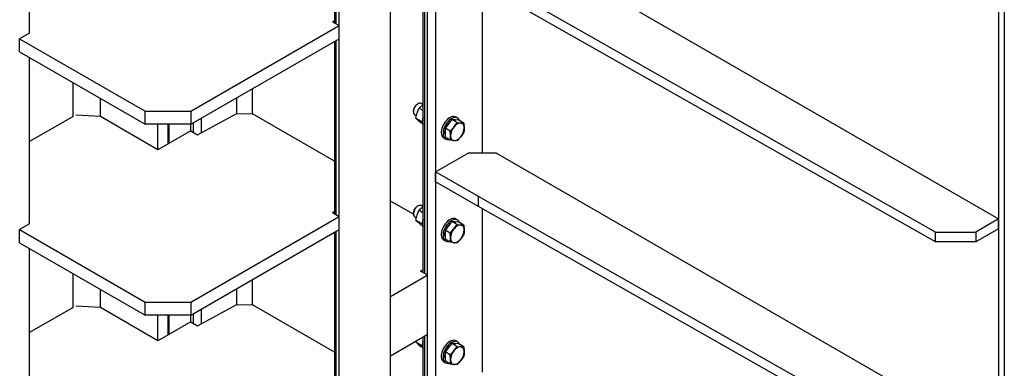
# Model space of a CAD drawing. Header units: millimetres. Extents: x 0 to 25230, y 0 to 17820.
# Tile 21 of 214: x 7144 to 8365, y 7662 to 8095. Entities that reach past the tile are written whole.
import ezdxf

# ---------------------------------------------------------------- set-up
doc = ezdxf.new("R2010")
doc.units = ezdxf.units.MM
doc.linetypes.add('SLD-Sólida', pattern=[0])
doc.layers.add('REFERÊNCIAS', color=9, linetype='SLD-Sólida')

msp = doc.modelspace()

# ---------------------------------------------------------------- linework, layer by layer
at = {"layer": 'REFERÊNCIAS', "linetype": 'SLD-Sólida', "lineweight": 25, "ltscale": 30}
for p, q in [((7603.6, 7260.9), (7603.6, 8785.4)), ((7539.9, 7224.1), (7539.9, 8748.6)), ((7648.9, 8589.5), (7648.9, 7408.2)), ((7659.5, 8583.4), (7659.5, 7402.1)), ((7643.9, 8354.2), (7643.9, 7780.9)), ((7646, 7779.8), (7646, 8355.4)), ((7534.3, 8304.5), (7534.3, 8090.5)), ((7536.4, 8089.3), (7536.4, 8305.6)), ((7156.3, 8078), (7156.3, 8284.2)), ((8364.5, 8251.6), (8364.5, 7506.4)), ((8364.5, 8251.5), (8364.5, 7496.9)), ((8357.5, 8247.4), (8357.5, 7492.8)), ((7735.2, 8206.5), (8357.5, 7847.3)), ((8279.3, 7831), (7712.6, 8152.7)), ((8279.3, 7818.8), (7712.6, 8140.4)), ((7717.5, 7928.9), (7717.5, 8137.6)), ((7717.5, 7928.9), (7717.5, 8137.6)), ((7531.6, 8092), (7534.3, 8093.7)), ((7356.1, 7981.1), (7539.9, 8087.2)), ((7531.6, 8092), (7539.9, 8087.2)), ((7539.9, 8070.9), (7539.9, 8087.2)), ((7156.3, 8078), (7143.9, 8070.9)), ((7143.9, 8070.9), (7299.5, 7981.1)), ((7143.9, 8054.6), (7143.9, 8070.9)), ((7356.1, 7964.8), (7539.9, 8070.9)), ((7536.4, 7852.5), (7536.4, 8068.8)), ((7534.3, 8067.7), (7534.3, 7853.7)), ((7143.9, 8054.6), (7299.5, 7964.8)), ((7156.3, 7841.2), (7156.3, 8047.4)), ((7210.1, 7974.3), (7210.1, 8016.4)), ((7432.4, 7977.8), (7432.4, 8008.8)), ((7244, 7974.3), (7244, 7996.8)), ((7413, 7978), (7413, 7997.6)), ((7637.6, 7990.2), (7636.9, 7989.8)), ((7643.5, 7988.7), (7639, 7984.9)), ((7639, 7984.9), (7643.9, 7982.1)), ((7643.9, 7989.2), (7641.6, 7990.6)), ((7643.9, 7989), (7643.5, 7988.7)), ((7210.1, 7974.3), (7156.3, 7943.3)), ((7244, 7974.3), (7213.4, 7975.9)), ((7315.4, 7933.1), (7244, 7974.3)), ((7299.5, 7981.1), (7356.1, 7981.1)), ((7299.5, 7964.8), (7299.5, 7981.1)), ((7356.1, 7981.1), (7356.1, 7964.8)), ((7364.4, 7951.7), (7413, 7978)), ((7369.4, 7954.4), (7369.4, 7972.4)), ((7413, 7978), (7432.4, 7977.8)), ((7534.3, 7919), (7432.4, 7977.8)), ((7632, 7981.2), (7632, 7980.4)), ((7633.6, 7976.7), (7635.9, 7975.4)), ((7635.2, 7972.3), (7636.7, 7978.8)), ((7635.2, 7972.3), (7643.2, 7967.7)), ((7635.2, 7972.3), (7637.8, 7969.8)), ((7679.7, 7970.7), (7675.4, 7965.4)), ((7686.2, 7966.9), (7679.7, 7970.7)), ((7683.9, 7970.3), (7679.7, 7970.7)), ((7686.8, 7972.5), (7684.7, 7973.8)), ((7356.1, 7964.8), (7299.5, 7964.8)), ((7315.4, 7933.1), (7315.4, 7964.8)), ((7327.8, 7940.2), (7327.8, 7964.8)), ((7329.2, 7941.1), (7329.2, 7964.8)), ((7356.1, 7956.6), (7356.1, 7964.8)), ((7359.6, 7954.5), (7359.6, 7966.8)), ((7637.8, 7969.8), (7641.2, 7966.8)), ((7641.2, 7966.8), (7643.5, 7965.5)), ((7675.4, 7965.4), (7671.2, 7960.1)), ((7677.7, 7956.4), (7671.2, 7960.1)), ((7671.2, 7960.1), (7671.2, 7954.4)), ((7677.7, 7956.4), (7682.3, 7961.4)), ((7682.3, 7961.4), (7686.2, 7966.9)), ((7688.2, 7969.9), (7683.9, 7970.3)), ((7686.2, 7966.9), (7690.8, 7966.3)), ((7694.7, 7966.2), (7688.2, 7969.9)), ((7690.8, 7966.3), (7694.7, 7966.2)), ((7694.7, 7966.2), (7695, 7960.3)), ((7356.1, 7956.6), (7315.4, 7933.1)), ((7356.1, 7956.6), (7364.4, 7951.7)), ((7669.7, 7947.8), (7671.8, 7946.6)), ((7671.2, 7954.4), (7671.2, 7948.8)), ((7677.7, 7945), (7671.2, 7948.8)), ((7678.1, 7950.5), (7677.7, 7956.4)), ((7690.8, 7949.4), (7686.2, 7944.3)), ((7694.7, 7954.8), (7690.8, 7949.4)), ((7682.3, 7944.5), (7677.7, 7945)), ((7686.2, 7944.3), (7682.3, 7944.5)), ((7659.5, 7905.7), (7699.8, 7928.9)), ((7735.2, 7928.9), (7699.8, 7928.9)), ((7735.2, 7928.9), (8357.5, 7569.7)), ((7712.6, 7875), (7659.5, 7905.7)), ((7659.5, 7893.4), (7659.5, 7905.7)), ((7712.6, 7862.8), (7659.5, 7893.4)), ((8279.3, 7553.4), (7712.6, 7875)), ((7712.6, 7862.8), (7712.6, 7875)), ((7632, 7853.2), (7603.6, 7869.6)), ((7637.6, 7863.6), (7636.9, 7863.2)), ((7643.5, 7862.1), (7639, 7858.4)), ((7643.9, 7862.7), (7641.6, 7864)), ((7643.9, 7862.4), (7643.5, 7862.1)), ((8279.3, 7541.1), (7712.6, 7862.8)), ((7356.1, 7744.3), (7539.9, 7850.4)), ((7531.6, 7855.2), (7534.3, 7856.9)), ((7531.6, 7855.2), (7539.9, 7850.4)), ((7539.9, 7834.1), (7539.9, 7850.4)), ((7632, 7854.6), (7632, 7853.8)), ((7633.6, 7850.1), (7635.9, 7848.8)), ((7635.2, 7845.8), (7636.7, 7852.3)), ((7639, 7858.4), (7643.9, 7855.5)), ((7717.5, 7657.4), (7717.5, 7860)), ((7717.5, 7657.4), (7717.5, 7860)), ((7156.3, 7841.2), (7143.9, 7834.1)), ((7635.2, 7845.8), (7643.2, 7841.2)), ((7635.2, 7845.8), (7637.8, 7843.2)), ((7637.8, 7843.2), (7641.2, 7840.2)), ((7641.2, 7840.2), (7643.5, 7838.9)), ((7675.4, 7838.8), (7671.2, 7833.5)), ((7679.7, 7844.1), (7675.4, 7838.8)), ((7686.2, 7840.3), (7679.7, 7844.1)), ((7683.9, 7843.7), (7679.7, 7844.1)), ((7682.3, 7834.9), (7686.2, 7840.3)), ((7688.2, 7843.3), (7683.9, 7843.7)), ((7686.8, 7846), (7684.7, 7847.2)), ((7686.2, 7840.3), (7690.8, 7839.8)), ((7694.7, 7839.6), (7688.2, 7843.3)), ((7690.8, 7839.8), (7694.7, 7839.6)), ((7694.7, 7839.6), (7695, 7833.7)), ((8357.5, 7847.3), (8329.2, 7831)), ((8357.5, 7835.1), (8357.5, 7847.3)), ((7143.9, 7834.1), (7299.5, 7744.3)), ((7143.9, 7817.8), (7143.9, 7834.1)), ((7356.1, 7728), (7539.9, 7834.1)), ((7534.3, 7830.9), (7534.3, 7616.9)), ((7536.4, 7615.7), (7536.4, 7832)), ((7677.7, 7829.8), (7671.2, 7833.5)), ((7671.2, 7833.5), (7671.2, 7827.9)), ((7671.2, 7827.9), (7671.2, 7822.2)), ((7677.7, 7829.8), (7682.3, 7834.9)), ((7678.1, 7823.9), (7677.7, 7829.8)), ((7694.7, 7828.3), (7690.8, 7822.8)), ((8279.3, 7831), (8329.2, 7831)), ((8279.3, 7818.8), (8279.3, 7831)), ((8357.5, 7835.1), (8329.2, 7818.8)), ((8329.2, 7831), (8329.2, 7818.8)), ((7143.9, 7817.8), (7299.5, 7728)), ((7669.7, 7821.2), (7671.8, 7820)), ((7677.7, 7818.5), (7671.2, 7822.2)), ((7682.3, 7817.9), (7677.7, 7818.5)), ((7686.2, 7817.7), (7682.3, 7817.9)), ((7690.8, 7822.8), (7686.2, 7817.7)), ((8329.2, 7818.8), (8279.3, 7818.8)), ((7156.3, 7604.4), (7156.3, 7810.6)), ((7210.1, 7737.5), (7210.1, 7779.6)), ((7603.6, 7751.2), (7648.9, 7777.4)), ((7641, 7782.6), (7643.9, 7784.4)), ((7648.9, 7778.1), (7641, 7782.6)), ((7432.4, 7741), (7432.4, 7772.1)), ((7244, 7737.5), (7244, 7760)), ((7413, 7741.2), (7413, 7760.8)), ((7603.6, 7677.7), (7603.6, 7751.2)), ((7244, 7737.5), (7213.4, 7739.1)), ((7299.5, 7744.3), (7356.1, 7744.3)), ((7299.5, 7728), (7299.5, 7744.3)), ((7356.1, 7744.3), (7356.1, 7728)), ((7364.4, 7714.9), (7413, 7741.2)), ((7413, 7741.2), (7432.4, 7741)), ((7534.3, 7682.2), (7432.4, 7741)), ((7210.1, 7737.5), (7156.3, 7706.5)), ((7315.4, 7696.3), (7244, 7737.5)), ((7356.1, 7728), (7299.5, 7728)), ((7315.4, 7696.3), (7315.4, 7728)), ((7327.8, 7703.4), (7327.8, 7728)), ((7329.2, 7704.3), (7329.2, 7728)), ((7356.1, 7719.8), (7356.1, 7728)), ((7359.6, 7717.7), (7359.6, 7730)), ((7369.4, 7717.6), (7369.4, 7735.6)), ((7356.1, 7719.8), (7315.4, 7696.3)), ((7356.1, 7719.8), (7364.4, 7714.9)), ((7603.6, 7677.7), (7648.9, 7703.9)), ((7646, 7289.5), (7646, 7702.2)), ((7635.2, 7694.7), (7635.6, 7696.2)), ((7635.2, 7694.7), (7643.2, 7690.1)), ((7635.2, 7694.7), (7637.8, 7692.1)), ((7637.8, 7692.1), (7641.2, 7689.2)), ((7643.9, 7701), (7643.9, 7292.3)), ((7679.7, 7693), (7675.4, 7687.8)), ((7686.2, 7689.3), (7679.7, 7693)), ((7683.9, 7692.7), (7679.7, 7693)), ((7688.2, 7692.3), (7683.9, 7692.7)), ((7686.8, 7694.9), (7684.7, 7696.1)), ((7694.7, 7688.5), (7688.2, 7692.3)), ((7641.2, 7689.2), (7643.5, 7687.8)), ((7675.4, 7687.8), (7671.2, 7682.5)), ((7677.7, 7678.7), (7671.2, 7682.5)), ((7671.2, 7682.5), (7671.2, 7676.8)), ((7677.7, 7678.7), (7682.3, 7683.8)), ((7678.1, 7672.9), (7677.7, 7678.7)), ((7682.3, 7683.8), (7686.2, 7689.3)), ((7686.2, 7689.3), (7690.8, 7688.7)), ((7690.8, 7688.7), (7694.7, 7688.5)), ((7694.7, 7688.5), (7695, 7682.7)), ((7669.7, 7670.2), (7671.8, 7668.9)), ((7671.2, 7676.8), (7671.2, 7671.2)), ((7677.7, 7667.4), (7671.2, 7671.2)), ((7682.3, 7666.8), (7677.7, 7667.4)), ((7686.2, 7666.7), (7682.3, 7666.8)), ((7690.8, 7671.7), (7686.2, 7666.7)), ((7694.7, 7677.2), (7690.8, 7671.7))]:
    msp.add_line(p, q, dxfattribs=at)
at = {"layer": 'REFERÊNCIAS', "linetype": 'SLD-Sólida', "lineweight": 25, "ltscale": 30, "flags": 128}
for points in [[(7641.6, 7990.6), (7641.3, 7990.7), (7640.3, 7990.9), (7639.1, 7990.8), (7637.9, 7990.3), (7636.7, 7989.5), (7635.5, 7988.5), (7634.4, 7987.2), (7633.5, 7985.8), (7632.8, 7984.2), (7632.3, 7982.6), (7632, 7981.1), (7632, 7979.7), (7632.3, 7978.5), (7632.8, 7977.5), (7633.5, 7976.8), (7633.6, 7976.7)], [(7684.7, 7973.8), (7683.6, 7974.2), (7682.3, 7974.5), (7680.8, 7974.4), (7679.2, 7974), (7677.6, 7973.2), (7676, 7972.2), (7674.4, 7971), (7672.9, 7969.4), (7671.5, 7967.7), (7670.2, 7965.8), (7669, 7963.8), (7668.1, 7961.8), (7667.4, 7959.7), (7666.9, 7957.6), (7666.6, 7955.6), (7666.6, 7953.7), (7666.9, 7952), (7667.4, 7950.5), (7668.1, 7949.2), (7669, 7948.3), (7669.7, 7947.8)], [(7689.4, 7969.2), (7688.8, 7970.5), (7688, 7971.6), (7687, 7972.5), (7685.8, 7973), (7684.4, 7973.2), (7682.9, 7973.1), (7681.4, 7972.7), (7679.7, 7972), (7678.1, 7971), (7676.5, 7969.7), (7675, 7968.2), (7673.6, 7966.5), (7672.3, 7964.6), (7671.2, 7962.6), (7670.2, 7960.5), (7669.5, 7958.4), (7669, 7956.4), (7668.8, 7954.4), (7668.8, 7952.5), (7669, 7950.8), (7669.5, 7949.3), (7670.2, 7948), (7671.2, 7947), (7672.3, 7946.3), (7673.6, 7945.9), (7675, 7945.9), (7676, 7946)], [(7682.2, 7970.4), (7683.6, 7970.5), (7684.8, 7970.2)], [(7690.8, 7966.3), (7689.8, 7966.3), (7688.7, 7966.1), (7687.6, 7965.7), (7686.5, 7965.2), (7685.4, 7964.5), (7684.3, 7963.6), (7683.3, 7962.6), (7682.3, 7961.4)], [(7695, 7960.3), (7694.9, 7961.5), (7694.7, 7962.7), (7694.4, 7963.7), (7693.9, 7964.5), (7693.3, 7965.2), (7692.5, 7965.8), (7691.7, 7966.1), (7690.8, 7966.3)], [(7670.9, 7954.6), (7671, 7956.4), (7671.2, 7957.6)], [(7671.2, 7952.1), (7671, 7953), (7670.9, 7954.6)], [(7678.1, 7950.5), (7678.1, 7949.3), (7678.3, 7948.1), (7678.7, 7947.1), (7679.2, 7946.3), (7679.8, 7945.5), (7680.5, 7945), (7681.4, 7944.6), (7682.3, 7944.5)], [(7682.3, 7944.5), (7683.3, 7944.5), (7684.3, 7944.7), (7685.4, 7945), (7686.5, 7945.6), (7687.6, 7946.3), (7688.7, 7947.2), (7689.8, 7948.2), (7690.8, 7949.4)], [(7641.6, 7864), (7641.3, 7864.2), (7640.3, 7864.4), (7639.1, 7864.2), (7637.9, 7863.8), (7636.7, 7863), (7635.5, 7861.9), (7634.4, 7860.6), (7633.5, 7859.2), (7632.8, 7857.6), (7632.3, 7856.1), (7632, 7854.5), (7632, 7853.1), (7632.3, 7851.9), (7632.8, 7850.9), (7633.5, 7850.2), (7633.6, 7850.1)], [(7684.7, 7847.2), (7683.6, 7847.7), (7682.3, 7847.9), (7680.8, 7847.8), (7679.2, 7847.4), (7677.6, 7846.7), (7676, 7845.7), (7674.4, 7844.4), (7672.9, 7842.9), (7671.5, 7841.2), (7670.2, 7839.3), (7669, 7837.3), (7668.1, 7835.2), (7667.4, 7833.1), (7666.9, 7831), (7666.6, 7829), (7666.6, 7827.2), (7666.9, 7825.5), (7667.4, 7824), (7668.1, 7822.7), (7669, 7821.7), (7669.7, 7821.2)], [(7689.4, 7842.6), (7688.8, 7843.9), (7688, 7845), (7687, 7845.9), (7685.8, 7846.4), (7684.4, 7846.7), (7682.9, 7846.6), (7681.4, 7846.2), (7679.7, 7845.5), (7678.1, 7844.4), (7676.5, 7843.2), (7675, 7841.7), (7673.6, 7839.9), (7672.3, 7838.1), (7671.2, 7836.1), (7670.2, 7834), (7669.5, 7831.9), (7669, 7829.8), (7668.8, 7827.8), (7668.8, 7825.9), (7669, 7824.2), (7669.5, 7822.7), (7670.2, 7821.5), (7671.2, 7820.5), (7672.3, 7819.8), (7673.6, 7819.4), (7675, 7819.3), (7676, 7819.4)], [(7682.2, 7843.9), (7683.6, 7843.9), (7684.8, 7843.6)], [(7690.8, 7839.8), (7689.8, 7839.8), (7688.7, 7839.6), (7687.6, 7839.2), (7686.5, 7838.6), (7685.4, 7837.9), (7684.3, 7837), (7683.3, 7836), (7682.3, 7834.9)], [(7695, 7833.7), (7694.9, 7835), (7694.7, 7836.1), (7694.4, 7837.1), (7693.9, 7838), (7693.3, 7838.7), (7692.5, 7839.2), (7691.7, 7839.6), (7690.8, 7839.8)], [(7670.9, 7828.1), (7671, 7829.9), (7671.2, 7831.1)], [(7671.2, 7825.5), (7671, 7826.5), (7670.9, 7828.1)], [(7678.1, 7823.9), (7678.1, 7822.7), (7678.3, 7821.6), (7678.7, 7820.6), (7679.2, 7819.7), (7679.8, 7819), (7680.5, 7818.4), (7681.4, 7818.1), (7682.3, 7817.9)], [(7682.3, 7817.9), (7683.3, 7817.9), (7684.3, 7818.1), (7685.4, 7818.5), (7686.5, 7819), (7687.6, 7819.8), (7688.7, 7820.6), (7689.8, 7821.6), (7690.8, 7822.8)], [(7684.7, 7696.1), (7683.6, 7696.6), (7682.3, 7696.8), (7680.8, 7696.7), (7679.2, 7696.3), (7677.6, 7695.6), (7676, 7694.6), (7674.4, 7693.3), (7672.9, 7691.8), (7671.5, 7690.1), (7670.2, 7688.2), (7669, 7686.2), (7668.1, 7684.1), (7667.4, 7682), (7666.9, 7680), (7666.6, 7678), (7666.6, 7676.1), (7666.9, 7674.4), (7667.4, 7672.9), (7668.1, 7671.6), (7669, 7670.6), (7669.7, 7670.2)], [(7689.4, 7691.6), (7688.8, 7692.8), (7688, 7694), (7687, 7694.8), (7685.8, 7695.4), (7684.4, 7695.6), (7682.9, 7695.5), (7681.4, 7695.1), (7679.7, 7694.4), (7678.1, 7693.4), (7676.5, 7692.1), (7675, 7690.6), (7673.6, 7688.9), (7672.3, 7687), (7671.2, 7685), (7670.2, 7682.9), (7669.5, 7680.8), (7669, 7678.8), (7668.8, 7676.8), (7668.8, 7674.9), (7669, 7673.2), (7669.5, 7671.7), (7670.2, 7670.4), (7671.2, 7669.4), (7672.3, 7668.7), (7673.6, 7668.3), (7675, 7668.2), (7676, 7668.4)], [(7682.2, 7692.8), (7683.6, 7692.9), (7684.8, 7692.6)], [(7670.9, 7677), (7671, 7678.8), (7671.2, 7680)], [(7690.8, 7688.7), (7689.8, 7688.7), (7688.7, 7688.5), (7687.6, 7688.1), (7686.5, 7687.6), (7685.4, 7686.8), (7684.3, 7686), (7683.3, 7684.9), (7682.3, 7683.8)], [(7695, 7682.7), (7694.9, 7683.9), (7694.7, 7685), (7694.4, 7686), (7693.9, 7686.9), (7693.3, 7687.6), (7692.5, 7688.2), (7691.7, 7688.5), (7690.8, 7688.7)], [(7671.2, 7674.4), (7671, 7675.4), (7670.9, 7677)], [(7678.1, 7672.9), (7678.1, 7671.6), (7678.3, 7670.5), (7678.7, 7669.5), (7679.2, 7668.6), (7679.8, 7667.9), (7680.5, 7667.4), (7681.4, 7667), (7682.3, 7666.8)], [(7682.3, 7666.8), (7683.3, 7666.8), (7684.3, 7667), (7685.4, 7667.4), (7686.5, 7668), (7687.6, 7668.7), (7688.7, 7669.6), (7689.8, 7670.6), (7690.8, 7671.7)]]:
    msp.add_lwpolyline(points, dxfattribs=at)
at = {"layer": 'REFERÊNCIAS', "linetype": 'SLD-Sólida', "lineweight": 25, "ltscale": 900}
for centre, radius, start, end in [((7642.6, 7980.7), 10.7, 122.4004, 177.605), ((7656.9, 7968.6), 13.7, 160.6282, 199.3718), ((7689.8, 7953.6), 19, 129.3788, 153.032), ((7696.4, 7949.6), 18.4, 140.2279, 177.3607), ((7676.6, 7961.1), 18.4, 320.2279, 357.3607), ((7642.6, 7854.2), 10.7, 122.4004, 177.605), ((7656.9, 7842.1), 13.7, 160.6282, 199.3718), ((7689.8, 7827), 19, 129.3788, 153.032), ((7696.4, 7823.1), 18.4, 140.2279, 177.3607), ((7676.6, 7834.6), 18.4, 320.2279, 357.3607), ((7656.9, 7691), 13.7, 160.6282, 199.3718), ((7689.8, 7676), 19, 129.3788, 153.032), ((7696.4, 7672), 18.4, 140.2279, 177.3607), ((7676.6, 7683.5), 18.4, 320.2279, 357.3607)]:
    msp.add_arc(centre, radius, start, end, dxfattribs=at)
at = {"layer": 'REFERÊNCIAS', "linetype": 'SLD-Sólida', "lineweight": 25, "ltscale": 30}
for points, knots in [([(7636.7, 7978.8), (7637.2, 7980.4), (7637.9, 7982.5), (7638.8, 7984.5), (7639, 7984.9)], [0, 0, 0, 0, 0.7483269, 1, 1, 1, 1]), ([(7695, 7960.3), (7695, 7958.9), (7694.9, 7957), (7694.7, 7955.3), (7694.7, 7954.8)], [0, 0, 0, 0, 0.748327, 1, 1, 1, 1]), ([(7677.7, 7945), (7677.8, 7945.5), (7678, 7947.2), (7678, 7949.1), (7678.1, 7950.5)], [0, 0, 0, 0, 0.251673, 1, 1, 1, 1]), ([(7636.7, 7852.3), (7637.2, 7853.8), (7637.9, 7855.9), (7638.8, 7857.9), (7639, 7858.4)], [0, 0, 0, 0, 0.7483269, 1, 1, 1, 1]), ([(7677.7, 7818.5), (7677.8, 7818.9), (7678, 7820.7), (7678, 7822.5), (7678.1, 7823.9)], [0, 0, 0, 0, 0.251673, 1, 1, 1, 1]), ([(7695, 7833.7), (7695, 7832.3), (7694.9, 7830.5), (7694.7, 7828.7), (7694.7, 7828.3)], [0, 0, 0, 0, 0.748327, 1, 1, 1, 1]), ([(7695, 7682.7), (7695, 7681.3), (7694.9, 7679.4), (7694.7, 7677.7), (7694.7, 7677.2)], [0, 0, 0, 0, 0.748327, 1, 1, 1, 1]), ([(7677.7, 7667.4), (7677.8, 7667.9), (7678, 7669.6), (7678, 7671.5), (7678.1, 7672.9)], [0, 0, 0, 0, 0.251673, 1, 1, 1, 1])]:
    msp.add_open_spline(points, degree=3, knots=knots, dxfattribs=at)

doc.saveas('drawing.dxf')
